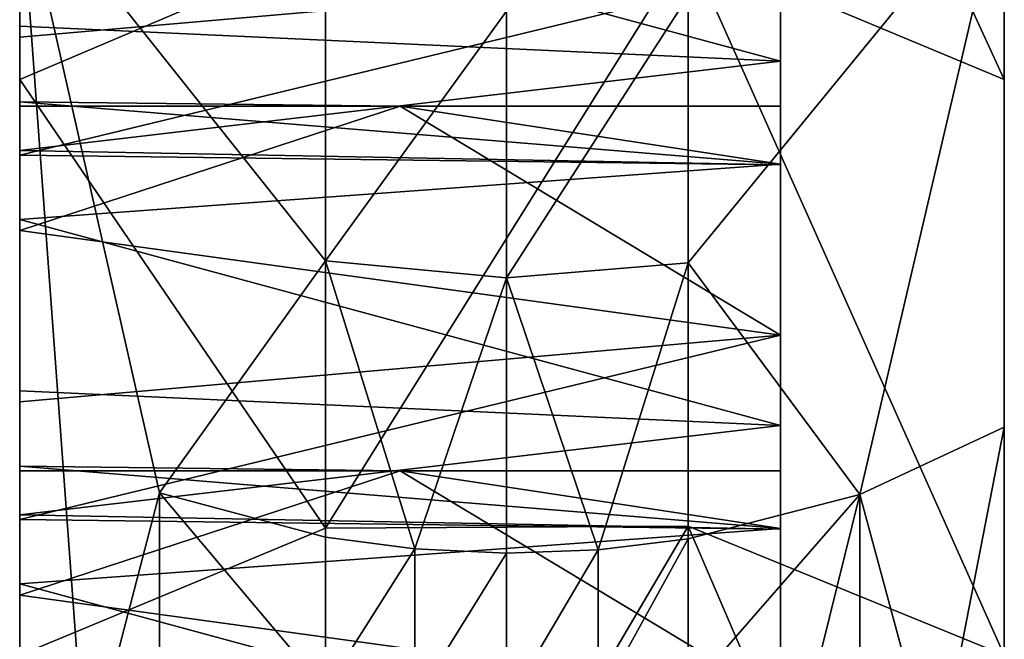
# Model space of a CAD drawing. Header units: millimetres. Extents: x 0 to 484, y -157 to 583.
# Tile 63 of 78: x 462 to 484, y 323 to 336. Entities that reach past the tile are written whole.
import ezdxf

# ---------------------------------------------------------------- set-up
doc = ezdxf.new("R2010")
doc.units = ezdxf.units.MM
doc.layers.add('Layer 01', color=7, linetype='Continuous', true_color=0x000000)

msp = doc.modelspace()

# ---------------------------------------------------------------- linework, layer by layer
at = {"layer": 'Layer 01'}
for points in [[(484.001, 335.153, 380.655), (484.001, 347.536, 361.858), (476.936, 350.513, 363.777)], [(484.001, 335.153, 380.655), (476.936, 350.513, 363.777), (476.936, 338.105, 382.612)], [(468.831, 338.057, 382.58), (462.001, 347.536, 361.858), (462.001, 335.153, 380.655)], [(462.001, 347.536, 361.858), (462.001, 334.316, 356.102), (462.001, 335.153, 380.655)], [(462.001, 334.316, 356.102), (462.001, 347.536, 361.858), (462.001, 343.324, 347.084)], [(484.001, 307.291, 356.102), (484.001, 347.536, 361.858), (484.001, 335.153, 380.655)], [(484.001, 347.536, 361.858), (484.001, 307.291, 356.102), (484.001, 343.324, 320.032)], [(462.001, 343.324, 338.067), (462.001, 334.316, 338.067), (462.001, 334.316, 347.084)], [(462.001, 343.324, 338.067), (462.001, 334.316, 347.084), (462.001, 343.324, 347.084)], [(462.001, 343.324, 347.084), (462.001, 334.316, 347.084), (462.001, 334.316, 356.102)], [(462.001, 334.316, 301.997), (462.001, 343.324, 301.997), (462.001, 343.324, 283.962)], [(462.001, 343.324, 283.962), (462.001, 325.308, 283.962), (462.001, 334.316, 301.997)], [(462.001, 343.324, 338.067), (462.001, 334.658, 327.88), (462.001, 334.556, 331.706)], [(462.001, 343.324, 338.067), (462.001, 339.924, 316.072), (462.001, 334.658, 327.88)], [(462.001, 343.324, 338.067), (462.001, 334.556, 331.706), (462.001, 334.316, 338.067)], [(462.001, 343.324, 283.962), (462.001, 339.69, 266.367), (462.001, 325.308, 283.962)], [(462.001, 334.316, 301.997), (462.001, 340.172, 306.837), (462.001, 343.324, 301.997)], [(484.001, 343.324, 320.032), (484.001, 325.308, 320.032), (484.001, 325.308, 301.997)], [(484.001, 343.324, 320.032), (484.001, 325.308, 301.997), (484.001, 343.324, 301.997)], [(484.001, 343.324, 283.962), (484.001, 343.324, 301.997), (484.001, 325.308, 301.997)], [(484.001, 307.291, 356.102), (484.001, 325.308, 320.032), (484.001, 343.324, 320.032)], [(484.001, 327.384, 279.542), (484.001, 339.69, 266.367), (484.001, 343.324, 283.962)], [(484.001, 343.324, 283.962), (484.001, 325.308, 301.997), (484.001, 327.384, 279.542)], [(479.001, 335.567, 307.113), (479.001, 337.587, 316.373), (479.001, 342.702, 313.44)], [(479.001, 341.409, 307.624), (479.001, 335.567, 307.113), (479.001, 342.702, 313.44)], [(462.001, 340.172, 306.837), (479.001, 335.567, 307.113), (479.001, 341.409, 307.624)], [(462.001, 336.346, 306.734), (462.001, 340.172, 306.837), (462.001, 334.316, 301.997)], [(462.001, 340.172, 306.837), (462.001, 336.346, 306.734), (479.001, 335.567, 307.113)], [(462.001, 339.924, 316.072), (462.001, 332.026, 325.103), (462.001, 334.658, 327.88)], [(462.001, 336.099, 315.97), (462.001, 332.026, 325.103), (462.001, 339.924, 316.072)], [(479.001, 337.587, 316.373), (462.001, 336.099, 315.97), (462.001, 339.924, 316.072)], [(462.001, 339.69, 266.367), (468.831, 337.068, 264.071), (468.831, 331.1, 270.687)], [(468.831, 331.1, 270.687), (465.125, 325.918, 278.065), (462.001, 339.69, 266.367)], [(462.001, 339.69, 266.367), (465.125, 325.918, 278.065), (463.479, 319.593, 285.341)], [(462.001, 339.69, 266.367), (463.479, 319.593, 285.341), (462.001, 312.756, 292.2)], [(462.001, 339.69, 266.367), (462.001, 312.756, 292.2), (462.001, 325.308, 283.962)], [(476.936, 337.025, 264.033), (484.001, 339.69, 266.367), (476.936, 331.058, 270.648)], [(476.936, 331.058, 270.648), (484.001, 339.69, 266.367), (480.774, 325.881, 278.027)], [(484.001, 327.384, 279.542), (480.774, 325.881, 278.027), (484.001, 339.69, 266.367)], [(468.831, 325.126, 401.495), (468.831, 338.057, 382.58), (462.001, 335.153, 380.655)], [(468.831, 325.126, 401.495), (476.936, 325.172, 401.529), (476.936, 338.105, 382.612)], [(468.831, 325.126, 401.495), (476.936, 338.105, 382.612), (468.831, 338.057, 382.58)], [(484.001, 322.293, 399.466), (484.001, 335.153, 380.655), (476.936, 338.105, 382.612)], [(484.001, 322.293, 399.466), (476.936, 338.105, 382.612), (476.936, 325.172, 401.529)], [(462.001, 333.466, 313.192), (462.001, 336.099, 315.97), (479.001, 337.587, 316.373)], [(462.001, 333.466, 313.192), (479.001, 337.587, 316.373), (479.001, 333.248, 312.46)], [(479.001, 337.587, 316.373), (479.001, 335.567, 307.113), (479.001, 333.248, 312.46)], [(468.831, 331.1, 270.687), (468.831, 337.068, 264.071), (472.878, 336.681, 263.731)], [(472.878, 330.723, 270.336), (472.878, 336.681, 263.731), (476.936, 337.025, 264.033)], [(472.878, 330.723, 270.336), (476.936, 337.025, 264.033), (476.936, 331.058, 270.648)], [(468.831, 331.1, 270.687), (472.878, 336.681, 263.731), (472.878, 330.723, 270.336)], [(462.001, 336.346, 306.734), (462.001, 334.316, 301.997), (462.001, 333.569, 309.367)], [(479.001, 335.567, 307.113), (462.001, 336.346, 306.734), (462.001, 333.569, 309.367)], [(462.001, 333.466, 313.192), (462.001, 325.308, 320.032), (462.001, 336.099, 315.97)], [(462.001, 332.026, 325.103), (462.001, 336.099, 315.97), (462.001, 325.308, 320.032)], [(479.001, 335.567, 307.113), (462.001, 333.569, 309.367), (479.001, 333.248, 312.46)], [(468.831, 325.126, 401.495), (462.001, 335.153, 380.655), (462.001, 322.293, 399.466)], [(462.001, 334.316, 356.102), (462.001, 325.308, 374.136), (462.001, 335.153, 380.655)], [(462.001, 335.153, 380.655), (462.001, 325.308, 374.136), (462.001, 322.293, 399.466)], [(484.001, 307.291, 356.102), (484.001, 335.153, 380.655), (484.001, 307.291, 374.136)], [(484.001, 335.153, 380.655), (484.001, 322.293, 399.466), (484.001, 307.291, 374.136)], [(470.501, 334.556, 331.706), (462.001, 334.556, 331.706), (462.001, 334.658, 327.88)], [(479.001, 333.263, 325.89), (462.001, 334.658, 327.88), (462.001, 332.026, 325.103)], [(462.001, 334.658, 327.88), (479.001, 333.263, 325.89), (470.501, 334.556, 331.706)], [(462.001, 331.778, 334.338), (462.001, 334.316, 338.067), (462.001, 334.556, 331.706)], [(462.001, 331.778, 334.338), (470.501, 334.556, 331.706), (479.001, 329.44, 334.639)], [(462.001, 331.778, 334.338), (462.001, 334.556, 331.706), (470.501, 334.556, 331.706)], [(479.001, 333.263, 325.89), (479.001, 334.556, 331.706), (470.501, 334.556, 331.706)], [(479.001, 329.44, 334.639), (470.501, 334.556, 331.706), (479.001, 334.556, 331.706)], [(479.001, 333.263, 325.89), (479.001, 329.44, 334.639), (479.001, 334.556, 331.706)], [(462.001, 325.308, 283.962), (462.001, 325.308, 301.997), (462.001, 334.316, 301.997)], [(462.001, 325.308, 374.136), (462.001, 334.316, 356.102), (462.001, 325.308, 356.102)], [(462.001, 326.41, 349.972), (462.001, 325.308, 356.102), (462.001, 334.316, 356.102)], [(462.001, 326.512, 346.146), (462.001, 334.316, 338.067), (462.001, 323.88, 343.369)], [(462.001, 334.316, 347.084), (462.001, 326.512, 346.146), (462.001, 326.41, 349.972)], [(462.001, 334.316, 338.067), (462.001, 327.953, 334.236), (462.001, 323.88, 343.369)], [(462.001, 334.316, 338.067), (462.001, 331.778, 334.338), (462.001, 327.953, 334.236)], [(462.001, 334.316, 347.084), (462.001, 334.316, 338.067), (462.001, 326.512, 346.146)], [(462.001, 334.316, 347.084), (462.001, 326.41, 349.972), (462.001, 334.316, 356.102)], [(462.001, 333.569, 309.367), (462.001, 334.316, 301.997), (462.001, 325.308, 301.997)], [(462.001, 333.569, 309.367), (462.001, 325.308, 301.997), (462.001, 325.308, 320.032)], [(462.001, 333.569, 309.367), (462.001, 325.308, 320.032), (462.001, 333.466, 313.192)], [(479.001, 333.248, 312.46), (462.001, 333.569, 309.367), (462.001, 333.466, 313.192)], [(462.001, 332.026, 325.103), (479.001, 327.421, 325.379), (479.001, 333.263, 325.89)], [(479.001, 325.102, 330.726), (479.001, 333.263, 325.89), (479.001, 327.421, 325.379)], [(479.001, 329.44, 334.639), (479.001, 333.263, 325.89), (479.001, 325.102, 330.726)], [(462.001, 325.308, 320.032), (462.001, 328.2, 325), (462.001, 332.026, 325.103)], [(462.001, 332.026, 325.103), (462.001, 328.2, 325), (479.001, 327.421, 325.379)], [(479.001, 329.44, 334.639), (462.001, 327.953, 334.236), (462.001, 331.778, 334.338)], [(468.831, 331.1, 270.687), (468.831, 324.93, 277.069), (465.125, 325.918, 278.065)], [(470.832, 324.664, 276.801), (468.831, 324.93, 277.069), (468.831, 331.1, 270.687)], [(468.831, 331.1, 270.687), (472.878, 330.723, 270.336), (470.832, 324.664, 276.801)], [(472.878, 330.723, 270.336), (476.936, 331.058, 270.648), (474.928, 324.643, 276.78)], [(476.936, 331.058, 270.648), (476.936, 324.889, 277.028), (474.928, 324.643, 276.78)], [(480.774, 325.881, 278.027), (476.936, 324.889, 277.028), (476.936, 331.058, 270.648)], [(472.878, 330.723, 270.336), (472.878, 324.567, 276.703), (470.832, 324.664, 276.801)], [(474.928, 324.643, 276.78), (472.878, 324.567, 276.703), (472.878, 330.723, 270.336)], [(462.001, 325.32, 331.458), (462.001, 327.953, 334.236), (479.001, 329.44, 334.639)], [(462.001, 325.32, 331.458), (479.001, 329.44, 334.639), (479.001, 325.102, 330.726)], [(462.001, 328.2, 325), (462.001, 325.308, 320.032), (462.001, 325.423, 327.633)], [(479.001, 327.421, 325.379), (462.001, 328.2, 325), (462.001, 325.423, 327.633)], [(462.001, 327.953, 334.236), (462.001, 320.054, 343.266), (462.001, 323.88, 343.369)], [(462.001, 325.32, 331.458), (462.001, 320.054, 343.266), (462.001, 327.953, 334.236)], [(479.001, 327.421, 325.379), (462.001, 325.423, 327.633), (479.001, 325.102, 330.726)], [(482.476, 319.573, 285.318), (480.774, 325.881, 278.027), (484.001, 327.384, 279.542)], [(484.001, 312.756, 292.201), (482.476, 319.573, 285.318), (484.001, 327.384, 279.542)], [(484.001, 327.384, 279.542), (484.001, 325.308, 301.997), (484.001, 312.756, 292.201)], [(470.501, 326.41, 349.972), (462.001, 326.41, 349.972), (462.001, 326.512, 346.146)], [(479.001, 325.117, 344.156), (462.001, 326.512, 346.146), (462.001, 323.88, 343.369)], [(462.001, 326.512, 346.146), (479.001, 325.117, 344.156), (470.501, 326.41, 349.972)], [(462.001, 326.41, 349.972), (462.001, 323.632, 352.604), (462.001, 325.308, 356.102)], [(462.001, 323.632, 352.604), (470.501, 326.41, 349.972), (479.001, 321.294, 352.905)], [(462.001, 323.632, 352.604), (462.001, 326.41, 349.972), (470.501, 326.41, 349.972)], [(479.001, 325.117, 344.156), (479.001, 326.41, 349.972), (470.501, 326.41, 349.972)], [(479.001, 321.294, 352.905), (470.501, 326.41, 349.972), (479.001, 326.41, 349.972)], [(479.001, 316.956, 348.992), (479.001, 321.294, 352.905), (479.001, 326.41, 349.972)], [(479.001, 326.41, 349.972), (479.001, 325.117, 344.156), (479.001, 316.956, 348.992)], [(465.125, 325.918, 278.065), (465.125, 318.95, 284.613), (463.479, 319.593, 285.341)], [(465.125, 325.918, 278.065), (468.831, 324.93, 277.069), (468.831, 321.516, 280.37)], [(465.125, 318.95, 284.613), (465.125, 325.918, 278.065), (468.831, 321.516, 280.37)], [(476.936, 321.477, 280.329), (476.936, 324.889, 277.028), (480.774, 325.881, 278.027)], [(478.918, 318.378, 283.965), (476.936, 321.477, 280.329), (480.774, 325.881, 278.027)], [(480.774, 325.881, 278.027), (480.774, 318.915, 284.573), (478.918, 318.378, 283.965)], [(480.774, 318.915, 284.573), (480.774, 325.881, 278.027), (482.476, 319.573, 285.318)], [(462.001, 325.423, 327.633), (462.001, 325.308, 320.032), (462.001, 307.291, 338.067)], [(462.001, 325.32, 331.458), (462.001, 325.423, 327.633), (462.001, 307.291, 338.067)], [(479.001, 325.102, 330.726), (462.001, 325.423, 327.633), (462.001, 325.32, 331.458)], [(462.001, 307.291, 338.067), (462.001, 320.054, 343.266), (462.001, 325.32, 331.458)], [(462.001, 325.308, 374.136), (462.001, 325.308, 356.102), (462.001, 316.299, 356.102)], [(462.001, 307.291, 374.136), (462.001, 325.308, 374.136), (462.001, 316.299, 356.102)], [(462.001, 325.308, 320.032), (462.001, 307.291, 320.032), (462.001, 307.291, 338.067)], [(462.001, 322.293, 399.466), (462.001, 325.308, 374.136), (462.001, 307.291, 374.136)], [(462.001, 325.308, 356.102), (462.001, 323.632, 352.604), (462.001, 319.807, 352.502)], [(462.001, 316.299, 356.102), (462.001, 325.308, 356.102), (462.001, 319.807, 352.502)], [(462.001, 304.184, 311.422), (462.001, 325.308, 320.032), (462.001, 308.47, 301.811)], [(462.001, 308.47, 301.811), (462.001, 325.308, 301.997), (462.001, 312.756, 292.2)], [(462.001, 325.308, 301.997), (462.001, 308.47, 301.811), (462.001, 325.308, 320.032)], [(462.001, 307.291, 320.032), (462.001, 325.308, 320.032), (462.001, 304.184, 311.422)], [(462.001, 312.756, 292.2), (462.001, 325.308, 301.997), (462.001, 325.308, 283.962)], [(468.831, 311.397, 419.221), (476.936, 311.441, 419.258), (476.936, 325.172, 401.529)], [(468.831, 311.397, 419.221), (476.936, 325.172, 401.529), (468.831, 325.126, 401.495)], [(476.936, 325.172, 401.529), (476.936, 311.441, 419.258), (484.001, 308.744, 416.963)], [(476.936, 325.172, 401.529), (484.001, 308.744, 416.963), (484.001, 322.293, 399.466)], [(484.001, 307.291, 338.067), (484.001, 307.291, 320.032), (484.001, 325.308, 320.032)], [(484.001, 307.291, 356.102), (484.001, 307.291, 338.067), (484.001, 325.308, 320.032)], [(484.001, 325.308, 320.032), (484.001, 307.291, 320.032), (484.001, 304.184, 311.422)], [(484.001, 325.308, 320.032), (484.001, 308.47, 301.811), (484.001, 325.308, 301.997)], [(484.001, 312.756, 292.201), (484.001, 325.308, 301.997), (484.001, 308.47, 301.811)], [(484.001, 325.308, 320.032), (484.001, 304.184, 311.422), (484.001, 308.47, 301.811)], [(462.001, 322.293, 399.466), (468.831, 311.397, 419.221), (468.831, 325.126, 401.495)], [(462.001, 323.88, 343.369), (479.001, 319.275, 343.645), (479.001, 325.117, 344.156)], [(479.001, 316.956, 348.992), (479.001, 325.117, 344.156), (479.001, 319.275, 343.645)], [(468.831, 321.516, 280.37), (468.831, 324.93, 277.069), (470.832, 324.664, 276.801)], [(474.928, 321.238, 280.074), (474.928, 324.643, 276.78), (476.936, 324.889, 277.028)], [(474.928, 321.238, 280.074), (476.936, 324.889, 277.028), (476.936, 321.477, 280.329)], [(468.831, 321.516, 280.37), (470.832, 324.664, 276.801), (470.832, 321.258, 280.095)], [(470.832, 321.258, 280.095), (470.832, 324.664, 276.801), (472.878, 324.567, 276.703)], [(470.832, 321.258, 280.095), (472.878, 324.567, 276.703), (472.878, 321.163, 279.995)], [(472.878, 321.163, 279.995), (472.878, 324.567, 276.703), (474.928, 324.643, 276.78)], [(472.878, 321.163, 279.995), (474.928, 324.643, 276.78), (474.928, 321.238, 280.074)], [(462.001, 323.88, 343.369), (462.001, 320.054, 343.266), (479.001, 319.275, 343.645)], [(479.001, 321.294, 352.905), (462.001, 319.807, 352.502), (462.001, 323.632, 352.604)]]:
    msp.add_3dface(points, dxfattribs=at)

doc.saveas('drawing.dxf')
